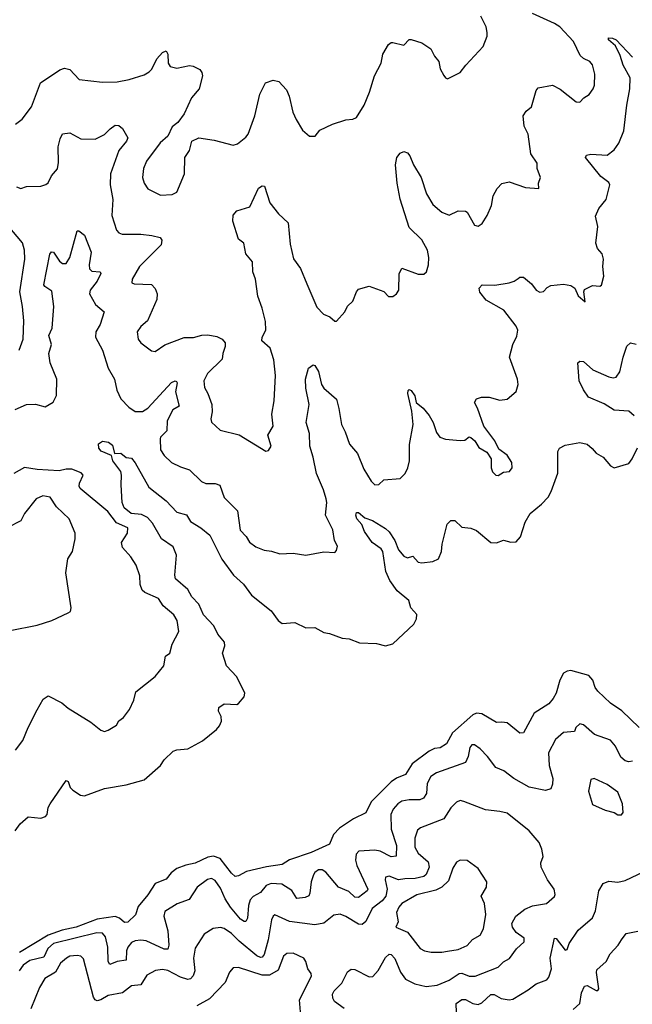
# Model space of a CAD drawing. Extents: x 1995161 to 2088924, y 769148 to 906007.
# Tile 184 of 256: x 2061278 to 2064654, y 804600 to 810025. Entities that reach past the tile are written whole.
import ezdxf

# ---------------------------------------------------------------- set-up
doc = ezdxf.new("R2010")
doc.units = 0

msp = doc.modelspace()

# ---------------------------------------------------------------- linework, layer by layer
at = {"layer": '0CON20XD'}
for points in [[(2062349.3, 809360.7), (2062455, 809334.2), (2062478.3, 809341.7), (2062525, 809377.5), (2062537.5, 809395), (2062573.9, 809495), (2062602, 809615), (2062632.9, 809677.1), (2062675, 809692), (2062706.7, 809685), (2062748.7, 809638.7), (2062763.4, 809603.4), (2062784.3, 809515), (2062802, 809475), (2062835.9, 809415.9), (2062875, 809382.5), (2062906.1, 809383.9), (2062932.7, 809417.3), (2063001.3, 809448.7), (2063075, 809474), (2063115, 809476.2), (2063135, 809486.2), (2063176.6, 809553.4), (2063206.9, 809625), (2063232.9, 809715), (2063270, 809785), (2063279.2, 809835), (2063311.2, 809888.8), (2063325, 809900), (2063335, 809900), (2063395.9, 809884.1), (2063424.2, 809915.8), (2063436, 809916), (2063495, 809897.5), (2063543.3, 809865), (2063563.8, 809825), (2063588.8, 809795), (2063596.2, 809755), (2063615, 809717.5), (2063624.1, 809704.1), (2063635, 809700), (2063705.9, 809734.1), (2063736.7, 809775), (2063832.7, 809877.3), (2063854.2, 809935), (2063854.3, 809955), (2063848.6, 809985), (2063819.2, 810045)], [(2062860.8, 808569.2), (2062915, 808441.2), (2062952.7, 808402.7), (2062987.3, 808387.3), (2063015, 808363.3), (2063025, 808363.3), (2063070, 808415), (2063084.2, 808445.8), (2063115, 808473.3), (2063133.8, 808525), (2063145, 808540), (2063205, 808557.5), (2063285, 808526.7), (2063310.5, 808500.5), (2063335, 808500), (2063355, 808514), (2063367.8, 808535), (2063369.2, 808625), (2063385, 808656.7), (2063475, 808623.3), (2063505, 808623.8), (2063520, 808635), (2063531.2, 808675), (2063532.5, 808715), (2063525.6, 808755), (2063495, 808812.5), (2063425, 808880), (2063375.3, 809035.3), (2063359.2, 809125), (2063348.6, 809225), (2063356.7, 809265), (2063375, 809290), (2063395, 809298.8), (2063415, 809291.2), (2063427.5, 809275), (2063449.4, 809225), (2063491.5, 809155), (2063519.3, 809065), (2063555, 809006.7), (2063605, 808964), (2063645, 808947.5), (2063695, 808971.2), (2063735, 808970), (2063745, 808963.8), (2063785, 808893.3), (2063805, 808886.7), (2063827.7, 808902.3), (2063855, 808946.7), (2063878.3, 809001.7), (2063888, 809055), (2063910, 809095), (2063935, 809122.5), (2063975, 809131.4), (2064065, 809101.2), (2064140, 809095), (2064137.5, 809125), (2064147.5, 809155), (2064130, 809205), (2064130, 809235), (2064095.5, 809285.5), (2064079.5, 809395), (2064058.3, 809438.3), (2064052, 809495), (2064068.8, 809521.2), (2064099.2, 809545), (2064124.2, 809635), (2064135, 809648.8), (2064215, 809664.2), (2064257.5, 809642.5), (2064345, 809572.5), (2064365, 809570), (2064387.5, 809595), (2064417, 809613), (2064439.2, 809645), (2064445.7, 809665), (2064448, 809725), (2064435.6, 809775.6), (2064420, 809795), (2064385, 809811.4), (2064367.5, 809827.5), (2064330, 809905), (2064254.6, 809985), (2064225, 810004.7), (2064105, 810059.7)], [(2061253.4, 807876.6), (2061315.3, 807904.7), (2061365, 807906.8), (2061417.9, 807892.1), (2061462.1, 807917.9), (2061481.9, 807955), (2061482.5, 808045), (2061447, 808135), (2061439.5, 808185), (2061454.5, 808235), (2061438.2, 808285), (2061456.7, 808325), (2061466.2, 808445), (2061455, 808530), (2061417.5, 808555), (2061411.5, 808565), (2061445, 808733.3), (2061454.3, 808745.7), (2061465, 808744), (2061498, 808695), (2061515, 808682.5), (2061535, 808682), (2061554.6, 808715.4), (2061595, 808862.5), (2061605, 808862.5), (2061635, 808837.5), (2061672.7, 808745), (2061660.8, 808675), (2061662.8, 808652.8), (2061675, 808639.5), (2061722.5, 808635), (2061725.8, 808625.8), (2061705.2, 808584.8), (2061667.5, 808535), (2061662.7, 808515), (2061695.6, 808455), (2061744.2, 808415), (2061721.4, 808345), (2061697.5, 808305), (2061696.2, 808275), (2061734, 808205), (2061765.9, 808105.9), (2061800, 808045), (2061813.4, 807983.4), (2061835, 807935.8), (2061879.8, 807889.8), (2061915, 807867.1), (2061955, 807865.7), (2061985, 807884.4), (2062115, 808025.5), (2062135, 808035.6), (2062142, 808032), (2062145.5, 808025), (2062136.9, 807975), (2062156.5, 807895), (2062122.1, 807875), (2062091.5, 807815), (2062089.6, 807760.4), (2062055, 807725.7), (2062051.8, 807715), (2062054.5, 807655), (2062075, 807624), (2062115, 807586), (2062165, 807560.8), (2062215, 807544.4), (2062280.2, 807480.2), (2062305, 807469.5), (2062355, 807469.4), (2062380.9, 807460.9), (2062405, 807391.9), (2062479.4, 807319.4), (2062493.3, 807213.3), (2062527.2, 807177.2), (2062545, 807145.7), (2062579.3, 807120.7), (2062625, 807101.4), (2062666.8, 807096.8), (2062712.7, 807082.7), (2062785, 807086), (2062855, 807074), (2062955, 807092.5), (2063015, 807090), (2063025, 807100), (2063030, 807125), (2063013.3, 807155), (2063004.4, 807215), (2062962.7, 807295), (2062970.4, 807365), (2062966.7, 807385), (2062952.8, 807435), (2062914.6, 807525), (2062896.1, 807615), (2062876.8, 807675), (2062874.6, 807745), (2062856.2, 807805), (2062873.8, 807905), (2062854.5, 807995), (2062853.5, 808045), (2062870, 808105), (2062895, 808122.5), (2062905, 808120), (2062925, 808087.5), (2062941.2, 808015), (2062954.8, 807994.8), (2063023.9, 807933.9), (2063036.5, 807883.5), (2063050.9, 807795), (2063071.6, 807755), (2063095, 807686.2), (2063140.6, 807635), (2063175, 807548), (2063215, 807482), (2063235, 807462.9), (2063256.8, 807463.2), (2063285, 807490), (2063375, 807496.7), (2063403.3, 807525), (2063418, 807555), (2063425.6, 807595), (2063426.4, 807685), (2063446.4, 807795), (2063438.9, 807868.9), (2063417.5, 807965), (2063418.3, 807981.7), (2063425, 807987.5), (2063435, 807982.5), (2063455, 807952.5), (2063463.3, 807915), (2063502, 807885), (2063535, 807843.8), (2063557.5, 807805), (2063575, 807750), (2063593.8, 807725), (2063625, 807714), (2063705, 807706), (2063731.7, 807708.3), (2063755, 807727.5), (2063765, 807723.3), (2063786, 807705), (2063808.3, 807668.3), (2063851.7, 807641.7), (2063876.1, 807606.1), (2063876.2, 807555), (2063884, 807534), (2063902.5, 807515), (2063915, 807513.8), (2063945, 807532.5), (2063977.5, 807535), (2063992, 807555), (2063990.8, 807585), (2063965, 807625.8), (2063919.2, 807659.2), (2063896.2, 807705), (2063836, 807785), (2063801.2, 807885), (2063784, 807915), (2063795, 807936.2), (2063824.1, 807945.9), (2063865, 807944.4), (2063925, 807928.1), (2063965, 807934), (2064014.4, 807975.6), (2064025.6, 808014.4), (2064022.5, 808045), (2063976.7, 808165), (2063996.7, 808235), (2064018.5, 808281.5), (2064023.3, 808315), (2064015, 808336), (2063947.1, 808425), (2063849.4, 808479.4), (2063814.6, 808524.6), (2063810.5, 808545), (2063826.7, 808563.3), (2063897.2, 808562.8), (2063975, 808575.5), (2064004, 808585), (2064025, 808600), (2064035, 808607.1), (2064055, 808605.6), (2064099.6, 808569.6), (2064125, 808534.2), (2064145, 808522.9), (2064165, 808526.7), (2064185, 808550), (2064205, 808561.2), (2064275, 808568), (2064315, 808561.2), (2064337.5, 808545), (2064355, 808503.3), (2064395, 808470), (2064386.7, 808525), (2064390.7, 808539.3), (2064435, 808561.2), (2064475, 808556.7), (2064485, 808562.5), (2064497.9, 808612.1), (2064491.4, 808665), (2064495.6, 808705.6), (2064488, 808735), (2064463.3, 808765), (2064453.6, 808793.6), (2064463.8, 808885), (2064451.7, 808941.7), (2064468.9, 808985), (2064510, 809035), (2064530, 809115), (2064525, 809127.5), (2064481.7, 809161.7), (2064395.8, 809265), (2064402.1, 809277.9), (2064425.5, 809284.5), (2064515, 809279.5), (2064555, 809308.6), (2064579.5, 809345), (2064607.1, 809412.9), (2064624.2, 809555), (2064640.8, 809645), (2064642.5, 809705), (2064603.4, 809775), (2064587.3, 809827.3), (2064561.5, 809881.5), (2064523.8, 809915), (2064523.3, 809925), (2064545, 809924), (2064565, 809914.2), (2064655, 809819.4)], [(2061255, 809449.2), (2061292.1, 809477.9), (2061344.3, 809545), (2061392.7, 809677.3), (2061500.3, 809749.7), (2061525, 809758), (2061555, 809751.2), (2061605.9, 809695.9), (2061735, 809680), (2061815, 809682), (2061882.5, 809695), (2061965, 809721.4), (2061992.3, 809737.7), (2062006.7, 809753.3), (2062035, 809810), (2062065, 809844), (2062085, 809853.3), (2062094.2, 809835), (2062095.8, 809785), (2062106.8, 809766.8), (2062145, 809758.6), (2062215, 809772.9), (2062235, 809769.2), (2062271.2, 809751.2), (2062282, 809735), (2062285.6, 809715), (2062266.9, 809645), (2062225.4, 809594.6), (2062184.5, 809505.5), (2062150.6, 809459.4), (2062119.4, 809435), (2062095, 809383.8), (2062053, 809347), (2061977.1, 809245), (2061960.6, 809205), (2061954.3, 809155.7), (2061964.3, 809125), (2061985, 809094), (2062055, 809057.5), (2062117.8, 809062.2), (2062145, 809074), (2062186.9, 809175), (2062187.5, 809265), (2062213.3, 809305), (2062227.5, 809355), (2062266.4, 809373.6), (2062349.3, 809360.7)], [(2061261.2, 809105), (2061285, 809094.2), (2061315, 809105.8), (2061395, 809108), (2061422.7, 809117.3), (2061435, 809126.7), (2061454.5, 809165.5), (2061486.3, 809203.7), (2061491.4, 809238.6), (2061490, 809325), (2061500.7, 809369.3), (2061515, 809396), (2061555, 809400.8), (2061615, 809368.6), (2061695, 809366.9), (2061745, 809393.1), (2061776.9, 809423.1), (2061805, 809443.2), (2061825, 809442.9), (2061845.8, 809425.8), (2061873.5, 809375), (2061866.7, 809355), (2061825.3, 809305), (2061778.4, 809175), (2061777.7, 809115), (2061792.4, 809035), (2061785.4, 808945.4), (2061811.4, 808865), (2061825, 808850.8), (2061843.2, 808843.2), (2061945, 808843.8), (2062006.4, 808836.4), (2062052.5, 808825), (2062061.2, 808811.2), (2062057.5, 808785), (2061938.9, 808665), (2061897.5, 808595), (2061896.7, 808575), (2061908.8, 808568.8), (2062005, 808566.7), (2062025, 808544.2), (2062035.6, 808515), (2062035, 808483.3), (2061983.5, 808366.5), (2061945, 808333.8), (2061926.2, 808305), (2061932, 808265), (2061946.2, 808245), (2062005, 808200), (2062025, 808196.7), (2062077.3, 808232.7), (2062185.6, 808274.4), (2062236.5, 808273.5), (2062282.8, 808287.2), (2062315, 808288.8), (2062365, 808280), (2062395, 808264.2), (2062410, 808245), (2062411.4, 808225), (2062397.1, 808185), (2062394.2, 808155), (2062313.5, 808075), (2062293.5, 808035), (2062297.6, 807997.6), (2062316, 807965), (2062337.1, 807905), (2062338.1, 807865), (2062330.8, 807825), (2062335, 807807.5), (2062383.2, 807763.2), (2062486.9, 807736.9), (2062635, 807647.5), (2062649.3, 807650.7), (2062663.3, 807675), (2062646.2, 807735), (2062674.3, 807785), (2062668.7, 807851.3), (2062680, 807925), (2062688.1, 808065), (2062678.5, 808151.5), (2062659.4, 808215), (2062613.1, 808255), (2062614.4, 808275), (2062635.3, 808314.7), (2062632.2, 808362.2), (2062615.4, 808435), (2062591.5, 808501.5), (2062577.5, 808595), (2062562.8, 808635), (2062560.6, 808690.6), (2062525.4, 808735.4), (2062514.4, 808794.4), (2062484.3, 808815), (2062453.8, 808915), (2062455, 808948.8), (2062475, 808971.4), (2062546.6, 808993.4), (2062595, 809096.2), (2062615, 809110), (2062628, 809108), (2062655.9, 809015.9), (2062705.3, 808955.3), (2062758.1, 808905), (2062768, 808788), (2062787.5, 808707.5), (2062825, 808653.8), (2062860.8, 808569.2)], [(2061275.5, 808205), (2061297.5, 808265), (2061301.5, 808365), (2061294.4, 808445.6), (2061280, 808525), (2061306.9, 808705), (2061304.5, 808755), (2061293.6, 808795), (2061215, 808889.4)], [(2064665, 807841.5), (2064635, 807867.8), (2064553.9, 807873.9), (2064498.3, 807908.3), (2064412.5, 807945), (2064385, 807986), (2064362.2, 808035), (2064353.8, 808135), (2064365, 808143.3), (2064385, 808141.2), (2064436.4, 808096.4), (2064525, 808057.3), (2064547.9, 808052.1), (2064565, 808055.8), (2064585.2, 808084.8), (2064603.7, 808165), (2064625, 808225.7), (2064645, 808244.3), (2064675, 808236.7)], [(2061253.8, 805555), (2061281.2, 805595), (2061325, 805633.3), (2061395, 805625.7), (2061421.2, 805635), (2061430, 805645), (2061435.8, 805685), (2061445.8, 805705), (2061535, 805832.5), (2061545, 805826.7), (2061556.9, 805795), (2061570.3, 805780.3), (2061612.6, 805752.6), (2061635, 805747.7), (2061745, 805788.2), (2061865, 805808.8), (2061963.6, 805836.3), (2062054.5, 805915.5), (2062075, 805947.5), (2062125, 805993.8), (2062145, 806001.4), (2062205, 806006.7), (2062285, 806050.9), (2062363.1, 806115), (2062380, 806135), (2062390.3, 806159.7), (2062388.1, 806185), (2062374, 806215), (2062376, 806235), (2062405.6, 806255.6), (2062475, 806252.5), (2062485, 806256.9), (2062515.5, 806295), (2062518.8, 806315), (2062474.6, 806405), (2062418.9, 806465), (2062396.4, 806535), (2062409.7, 806575), (2062406.6, 806595), (2062370.2, 806640.2), (2062347.7, 806685), (2062291.7, 806745), (2062264.8, 806804.8), (2062227.1, 806845), (2062205.8, 806885), (2062137.5, 806945), (2062132.7, 806965), (2062143.1, 807075), (2062125, 807120.6), (2062059.2, 807165), (2062011.1, 807251.1), (2061982.7, 807282.7), (2061949.2, 807299.2), (2061893.5, 807305), (2061853.8, 807335), (2061843.1, 807365), (2061836.9, 807463.1), (2061840, 807515), (2061835.4, 807535.4), (2061792.5, 807595), (2061784.1, 807624.1), (2061727.1, 807647.1), (2061714, 807665), (2061712.5, 807687.5), (2061735, 807702.5), (2061766.9, 807696.9), (2061790, 807680), (2061800, 807635), (2061835, 807636.7), (2061865, 807613.3), (2061895, 807608.8), (2061915, 807583.8), (2061989.8, 807449.8), (2062085, 807374.7), (2062145, 807312.3), (2062197.8, 807297.8), (2062220, 807260), (2062277.1, 807225), (2062325.3, 807185.3), (2062392, 807052), (2062456.9, 806965), (2062511.4, 806915), (2062555, 806854.2), (2062665, 806768), (2062702.5, 806715), (2062725, 806698.8), (2062795, 806704.2), (2062855, 806674.2), (2062905, 806675.8), (2062955, 806648.8), (2062985, 806643.8), (2063055, 806618), (2063093.9, 806613.9), (2063151.7, 806591.7), (2063245, 806588.8), (2063295, 806575.8), (2063335, 806586), (2063451.2, 806695), (2063465.7, 806724.3), (2063467, 806747), (2063434.3, 806784.3), (2063422.9, 806825), (2063357.8, 806877.8), (2063318.1, 806935), (2063295.3, 806985), (2063280, 807095), (2063269.4, 807109.4), (2063221.3, 807145), (2063178.1, 807205), (2063164.2, 807244.2), (2063136.7, 807275), (2063130, 807295), (2063135, 807310), (2063145, 807310), (2063180, 807280), (2063223.3, 807265), (2063295, 807221.5), (2063315, 807203.1), (2063345.9, 807155), (2063365, 807104.4), (2063395, 807069.4), (2063415, 807059.2), (2063445, 807069.2), (2063475, 807036.2), (2063495, 807032), (2063555, 807040), (2063586.2, 807055), (2063602.5, 807095), (2063605.7, 807135), (2063634.3, 807245), (2063655, 807266.2), (2063676.7, 807265), (2063715, 807228.8), (2063765, 807223.8), (2063795, 807211.4), (2063875, 807144.3), (2063905, 807142.9), (2063945, 807157.5), (2063985.5, 807145.5), (2064015, 807148.9), (2064037.8, 807175), (2064063.8, 807256.2), (2064090.6, 807305), (2064154.6, 807355.4), (2064190, 807395), (2064207.5, 807425), (2064243.2, 807526.8), (2064244.3, 807645), (2064252.5, 807665), (2064285, 807681.5), (2064365, 807695.6), (2064405.4, 807685.4), (2064432.2, 807662.2), (2064455, 807636.7), (2064494.3, 807614.3), (2064535, 807567.5), (2064555, 807555.7), (2064635, 807580), (2064653.8, 807605), (2064683.4, 807666.6)], [(2061375, 806222.5), (2061408.1, 806281.9), (2061435, 806298.8), (2061510.5, 806260.5), (2061545, 806231.2), (2061670, 806155), (2061725, 806110), (2061745, 806103.3), (2061765, 806110), (2061811.7, 806138.3), (2061825, 806162.5), (2061849.5, 806180.5), (2061883.8, 806225), (2061908, 806275), (2061918.8, 806321.2), (2062025, 806406.2), (2062072, 806465), (2062082.3, 806517.7), (2062106.1, 806533.9), (2062118, 806585), (2062155.7, 806654.3), (2062146.4, 806715), (2062126.9, 806745), (2062069.2, 806795), (2062042.9, 806835), (2061968.8, 806868.8), (2061952.5, 806882.5), (2061942.7, 806912.7), (2061940.5, 806960.5), (2061919.5, 807019.5), (2061890.8, 807065), (2061845, 807116.2), (2061840, 807145), (2061873.1, 807195), (2061874.2, 807225), (2061812.6, 807252.6), (2061763.3, 807315), (2061611.7, 807441.7), (2061606, 807455), (2061608, 807472), (2061628.1, 807515), (2061617.9, 807527.9), (2061565, 807549.4), (2061535, 807549.4), (2061495, 807539.5), (2061373.8, 807546.2), (2061305, 807558.2), (2061246.2, 807523.8)], [(2061225, 806660), (2061375, 806689.2), (2061455, 806714.2), (2061545, 806757.5), (2061557.5, 806765), (2061562.5, 806785), (2061532.7, 806977.3), (2061544.3, 807055), (2061568.6, 807095), (2061584.3, 807165), (2061583.3, 807195), (2061551.4, 807275), (2061480.7, 807340.7), (2061445.8, 807395), (2061405, 807400.8), (2061368.8, 807385), (2061305.7, 807304.3), (2061285, 807264.5), (2061212.4, 807227.6)], [(2064692.5, 806125), (2064596.9, 806216.9), (2064535, 806259.6), (2064464.4, 806325), (2064449.5, 806345), (2064436.4, 806385), (2064415, 806411.1), (2064315, 806438.8), (2064295, 806436), (2064275, 806423.8), (2064255, 806386.7), (2064235.3, 806314.7), (2064218.9, 806285), (2064195, 806255.8), (2064114.3, 806205), (2064054.3, 806095.7), (2064035, 806094.3), (2063965, 806150.6), (2063935, 806154.3)], [(2061255, 806000), (2061295, 806053.3), (2061324.4, 806125.6), (2061375, 806222.5)], [(2063935, 806154.3), (2063905, 806153.1), (2063825, 806200.4), (2063795, 806204.6), (2063775, 806195.3), (2063663.8, 806096.2), (2063630.6, 806035), (2063595, 806012.8), (2063565, 806009.1), (2063534.4, 805995.6), (2063440.8, 805925), (2063404.7, 805865.3), (2063355, 805845.9), (2063325, 805825.9), (2063215.4, 805715), (2063185.6, 805654.4), (2063117.6, 805622.4), (2063040.4, 805569.6), (2063008.5, 805535), (2062985, 805482), (2062885, 805436.4), (2062765, 805395.5), (2062725, 805370.4), (2062638.1, 805358.1), (2062529.1, 805330.9), (2062485, 805307.5), (2062465, 805304.4), (2062445, 805322.2), (2062383.5, 805403.5), (2062346.9, 805416.9), (2062315, 805410.7), (2062245, 805377.2), (2062193.6, 805366.4), (2062145, 805347.3), (2062113.5, 805325), (2062085, 805289.1), (2062025, 805265.3), (2061985, 805202.5), (2061931.6, 805138.4), (2061916.4, 805093.6), (2061875, 805053.1), (2061855, 805050.8), (2061827.5, 805075), (2061805, 805083.5), (2061705, 805069.4), (2061590, 805025), (2061512, 805008), (2061435, 804981.2), (2061277.7, 804885)], [(2064655, 805939.5), (2064635, 805935.5), (2064615, 805942.1), (2064591.1, 805961.1), (2064561.7, 806021.7), (2064534.6, 806054.6), (2064446.3, 806086.3), (2064385, 806139.4), (2064365, 806145.6), (2064342.5, 806125), (2064335, 806103.3), (2064275, 806097.5), (2064230.3, 806059.7), (2064193.2, 805985), (2064195.4, 805915), (2064216.7, 805845), (2064215, 805812.5), (2064205, 805788), (2064175, 805778.6), (2064085, 805796.5), (2064000.8, 805845), (2063946, 805886), (2063902.5, 805905), (2063855.8, 805965.8), (2063815, 806006.9), (2063785, 806030), (2063770, 806030), (2063758.5, 806015), (2063749.2, 805965), (2063735, 805932.9), (2063575, 805875.4), (2063544.3, 805855.7), (2063524.2, 805815.8), (2063519.4, 805760.6), (2063503.6, 805736.3), (2063482.6, 805727.4), (2063425, 805726.6), (2063385, 805718.5), (2063362.2, 805705), (2063336.4, 805675), (2063323.9, 805645), (2063325.9, 805565), (2063355.2, 805475), (2063353.3, 805416.7), (2063325, 805413.3), (2063265, 805443.7), (2063235, 805448.8), (2063147, 805443), (2063132.7, 805427.3), (2063129.6, 805395), (2063136.7, 805365), (2063197.5, 805235), (2063193.8, 805225), (2063145, 805189.2), (2063125, 805190.4), (2063091.7, 805221.7), (2063034.8, 805244.8), (2062965, 805327.1), (2062945, 805340.4), (2062925, 805340), (2062905, 805326.7), (2062896.8, 805313.2), (2062885.3, 805275), (2062878.1, 805211.9), (2062871.7, 805198.3), (2062852.4, 805187.6), (2062805, 805182.9), (2062777.3, 805227.3), (2062722.4, 805262.4), (2062665, 805265.9), (2062637.5, 805255), (2062605, 805216.4), (2062565, 805194.6), (2062548, 805175), (2062538.8, 805145), (2062534.5, 805075), (2062524.3, 805055.7), (2062515, 805055.6), (2062495, 805069.6), (2062440.3, 805135), (2062411, 805181), (2062385, 805239.5), (2062355, 805282.9), (2062335, 805292.9), (2062312.9, 805287.1), (2062256.9, 805245), (2062212.9, 805177.1), (2062146.1, 805153.9), (2062078.7, 805111.3), (2062073.5, 805085), (2062095.3, 805005), (2062100.8, 804925), (2062095, 804903.8), (2062075, 804904.2), (2061975, 804949.7), (2061945, 804953.8), (2061915, 804949.3), (2061895, 804939.6), (2061873.6, 804915), (2061866.2, 804893.8), (2061865, 804843.3), (2061815, 804835.3), (2061775, 804820), (2061765.3, 804835.3), (2061763.8, 804915), (2061751.5, 804971.5), (2061735, 804991.2), (2061704.1, 804994.1), (2061465.4, 804934.6), (2061432.8, 804907.1), (2061410.5, 804859.5), (2061335, 804841), (2061297.5, 804815), (2061275.9, 804785)], [(2064595, 805643.3), (2064603.6, 805656.4), (2064600, 805705), (2064575, 805768), (2064515, 805811.9), (2064445, 805844), (2064425, 805838.8), (2064412.9, 805775), (2064435, 805701.2), (2064505, 805670), (2064555, 805657.5), (2064575, 805644), (2064595, 805643.3)], [(2063067.1, 804577.1), (2063013.3, 804615), (2063003.9, 804633.9), (2063002.9, 804655), (2063011.1, 804675), (2063053.1, 804716.9), (2063085, 804779.4), (2063105, 804792.9), (2063125, 804792.5), (2063205, 804751.1), (2063225, 804753.1), (2063254, 804786), (2063295, 804858.6), (2063315, 804875.6), (2063325, 804874.4), (2063345, 804851.4), (2063377.3, 804777.3), (2063405, 804738.2), (2063455, 804713.1), (2063517.6, 804697.6), (2063578, 804705), (2063645, 804733.8), (2063700.6, 804769.4), (2063715, 804770.6), (2063755, 804755.4), (2063787.5, 804755), (2063915, 804803.8), (2063945, 804834.5), (2063978, 804852), (2064016, 804905), (2064057.5, 804945), (2064057.5, 804965), (2064015, 804995.8), (2063994.6, 805024.6), (2063990, 805045), (2064012.2, 805085), (2064062.9, 805125), (2064105, 805142.3), (2064181.2, 805155), (2064225.7, 805194.3), (2064230, 805205), (2064223.8, 805235), (2064187.5, 805285), (2064152.5, 805355), (2064150.6, 805379.4), (2064162.5, 805415), (2064155.4, 805455.4), (2064141.2, 805491.2), (2064085.3, 805555.3), (2063965, 805652.2), (2063925, 805662.9), (2063845, 805670.8), (2063725, 805717.5), (2063705, 805722), (2063685, 805713.8), (2063655, 805682.5), (2063615, 805621.1), (2063487.6, 805572.4), (2063470.8, 805559.2), (2063455.3, 805514.7), (2063456.5, 805465), (2063475, 805432.3), (2063529.7, 805385), (2063534.7, 805355), (2063517.6, 805315), (2063505.9, 805304.1), (2063457.4, 805292.6), (2063401.4, 805291.4), (2063365, 805285.7), (2063315, 805305.5), (2063295, 805301.2), (2063292.5, 805285), (2063302.7, 805235), (2063296.1, 805195), (2063275, 805169.7), (2063221.4, 805128.6), (2063185, 805056.5), (2063165, 805040.3), (2063145, 805041.2), (2063075, 805083.8), (2063043.7, 805096.3), (2063008.6, 805091.4), (2062955, 805046.7), (2062905, 805037.1), (2062765, 805056.2), (2062685, 805092.5), (2062674.6, 805085.4), (2062665.4, 805064.6), (2062647.6, 804955), (2062625.5, 804874.5), (2062615, 804860.4), (2062605, 804858.7), (2062585, 804867.5), (2062487.5, 804947.5), (2062445, 804990.4), (2062405, 805017.3), (2062385, 805022.5), (2062345, 805017.1), (2062295, 804987.1), (2062245, 804910), (2062236.3, 804853.7), (2062244, 804785), (2062233.6, 804756.4), (2062220, 804740), (2062205, 804737.1), (2062165, 804749.3), (2062095, 804786.2), (2062065, 804790.9), (2062026.5, 804786.5), (2061978.8, 804761.2), (2061945, 804707.9), (2061895, 804701.8), (2061845, 804663.8), (2061765, 804648.4), (2061725, 804624.6), (2061705, 804619.5), (2061694, 804624), (2061685, 804638.8), (2061629.8, 804849.8), (2061615, 804864.3), (2061595, 804869.5), (2061555.5, 804865.5), (2061535.6, 804855), (2061503.6, 804826.4), (2061475, 804776.9), (2061417, 804743), (2061386.6, 804693.4), (2061339.1, 804575)], [(2063605, 804886.4), (2063635, 804893.2), (2063695, 804902), (2063745, 804924.4), (2063773.2, 804956.8), (2063815, 804980), (2063833.5, 805015), (2063846.6, 805095), (2063840, 805155), (2063822, 805195), (2063850, 805245), (2063852, 805275), (2063805, 805348.8), (2063745, 805392), (2063705, 805394.2), (2063685, 805384), (2063665, 805350), (2063640.5, 805279.5), (2063605.4, 805244.6), (2063571.7, 805228.3), (2063466.4, 805203.6), (2063385, 805155.5), (2063367.8, 805135), (2063354.4, 805105), (2063364.3, 805055), (2063352, 805025), (2063415, 804997.3), (2063485, 804908.1), (2063510, 804895), (2063545, 804887.8), (2063605, 804886.4)], [(2064080.4, 804679.6), (2064125, 804712.2), (2064183.8, 804735), (2064195, 804748.8), (2064209.5, 804795), (2064201.4, 804855), (2064225, 804963.8), (2064235, 804962.5), (2064285, 804898), (2064295, 804902), (2064306.5, 804935), (2064355, 805008), (2064434.3, 805075.7), (2064450.8, 805115), (2064470, 805225), (2064494.6, 805265.4), (2064525, 805277.5), (2064575, 805272.9), (2064615, 805281.9), (2064755, 805348.6)], [(2064329.1, 804570.9), (2064365.2, 804604.8), (2064375, 804663.8), (2064390.7, 804699.3), (2064405, 804702.9), (2064455, 804676), (2064465, 804676.7), (2064469.2, 804685), (2064456.2, 804775), (2064459.5, 804790.5), (2064510.5, 804835), (2064531.8, 804878.2), (2064576.4, 804925), (2064594.5, 804955), (2064619.7, 804990.3), (2064685, 805002.9)], [(2062830, 804515), (2062820.5, 804625), (2062886.7, 804755), (2062885, 804770), (2062866.2, 804795), (2062856, 804835), (2062844, 804855), (2062785, 804882.5), (2062750.5, 804879.5), (2062731.8, 804865), (2062702.8, 804787.2), (2062655, 804761.3), (2062615, 804760.3), (2062485, 804802.5), (2062455, 804800), (2062435, 804776.7), (2062409.8, 804720.2), (2062325, 804630.6), (2062255, 804590.8)], [(2063685.4, 804554.6), (2063683.3, 804605), (2063715, 804626.4), (2063735, 804626.2), (2063775, 804604.7), (2063805, 804598.8), (2063825, 804608.5), (2063875, 804653.6), (2063893.7, 804653.7), (2063931.1, 804631.1), (2063975.6, 804624.4), (2063995, 804628.6), (2064080.4, 804679.6)]]:
    msp.add_lwpolyline(points, dxfattribs=at)

doc.saveas('drawing.dxf')
